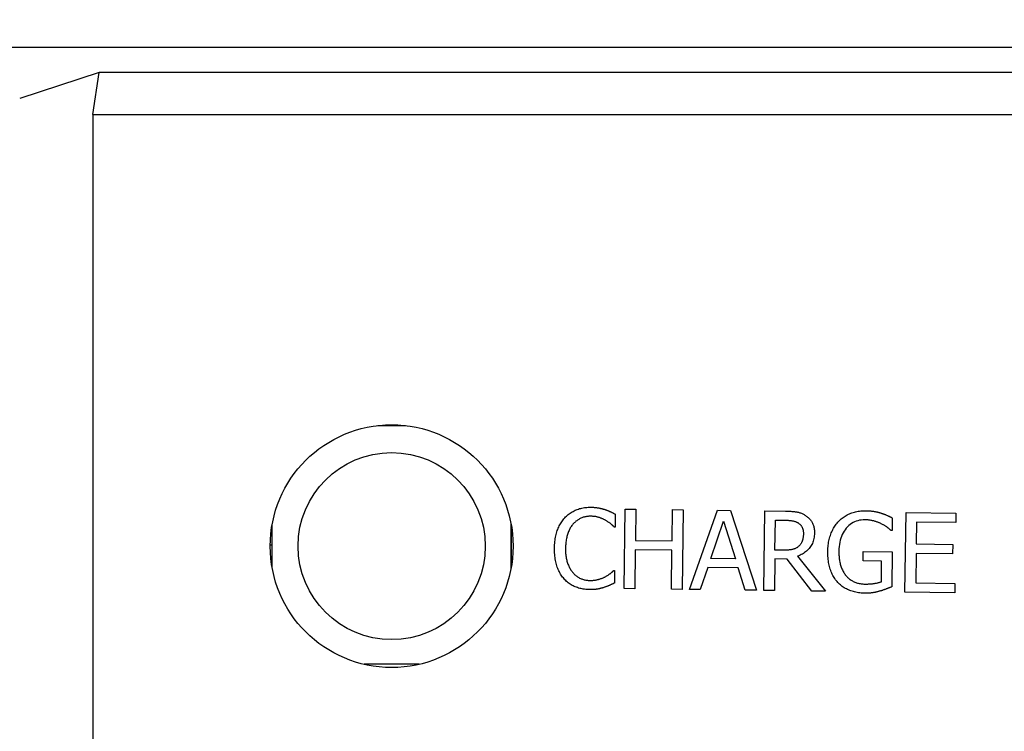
# Model space of a CAD drawing. Extents: x 12847 to 13300, y -1502 to -1025.
# Tile 31 of 42: x 12948 to 12973, y -1072 to -1054. Entities that reach past the tile are written whole.
import ezdxf

# ---------------------------------------------------------------- set-up
doc = ezdxf.new("R2010")
doc.units = 0
doc.layers.get('DEFPOINTS').update_dxf_attribs({"color": 8, "linetype": 'CONTINUOUS'})
doc.layers.add('2', color=2, linetype='CONTINUOUS')
doc.styles.get("Standard").update_dxf_attribs({"font": 'ARIAL.TTF'})
doc.dimstyles.new('ISO-25', dxfattribs={"dimtxt": 8, "dimasz": 8, "dimexe": 1, "dimexo": 1, "dimgap": 3, "dimtad": 1, "dimtxsty": 'STANDARD', "dimcen": 0, "dimclrd": 256, "dimclre": 256, "dimclrt": 2, "dimazin": 3, "dimtfac": 1, "dimtmove": 0, "dimatfit": 3})

# ---------------------------------------------------------------- blocks, each defined once
blk = doc.blocks.new('*D44')
at = {"layer": '2', "color": 7}
for p, q in [((12882.888, -1058.157), (12882.888, -1038.423)), ((13002.388, -1058.157), (13002.388, -1038.423)), ((12994.388, -1039.423), (12890.888, -1039.423))]:
    blk.add_line(p, q, dxfattribs=at)
for points in [[(12890.888, -1038.09), (12890.888, -1040.756), (12882.888, -1039.423)], [(12994.388, -1038.09), (12994.388, -1040.756), (13002.388, -1039.423)]]:
    blk.add_solid(points, dxfattribs=at)
at = {"layer": 'DEFPOINTS', "color": 0}
for p in [(12882.888, -1039.423), (12882.888, -1059.157), (13002.388, -1059.157)]:
    blk.add_point(p, dxfattribs=at)
at = {"layer": '2', "color": 7, "insert": (12942.638, -1032.338), "char_height": 8, "attachment_point": 5}
blk.add_mtext('119.5', dxfattribs=at)

msp = doc.modelspace()

# ---------------------------------------------------------------- linework, layer by layer
at = {"layer": '2', "color": 7}
for p, q in [((12992.141, -1055.008), (12893.134, -1055.008)), ((12950.297, -1055.637), (12948.297, -1056.292)), ((12950.138, -1056.69), (12950.297, -1055.637)), ((12991.512, -1055.637), (12950.297, -1055.637)), ((12950.138, -1056.69), (12950.138, -1105.046)), ((12950.138, -1056.69), (12991.512, -1056.69)), ((12957.289, -1064.508), (12957.986, -1064.508)), ((12963.479, -1068.606), (12963.504, -1066.606)), ((12963.504, -1066.606), (12963.77, -1066.61)), ((12963.77, -1066.61), (12963.76, -1067.394)), ((12964.68, -1067.406), (12964.69, -1066.621)), ((12964.69, -1066.621), (12964.956, -1066.625)), ((12964.956, -1066.625), (12964.931, -1068.624)), ((12965.12, -1068.627), (12965.82, -1066.636)), ((12965.82, -1066.636), (12966.147, -1066.64)), ((12963.254, -1066.736), (12963.25, -1067.057)), ((12966.147, -1066.64), (12966.796, -1068.648)), ((12966.986, -1068.65), (12967.011, -1066.651)), ((12967.011, -1066.651), (12967.526, -1066.657)), ((12967.264, -1067.636), (12967.274, -1066.884)), ((12967.274, -1066.884), (12967.538, -1066.887)), ((12970.21, -1066.827), (12970.206, -1067.148)), ((12970.528, -1068.695), (12970.554, -1066.695)), ((12970.554, -1066.695), (12971.805, -1066.711)), ((12971.805, -1066.711), (12971.802, -1066.948)), ((12954.638, -1068.088), (12954.638, -1066.988)), ((12960.638, -1068.088), (12960.638, -1066.988)), ((12960.638, -1066.988), (12960.638, -1068.088)), ((12963.25, -1067.057), (12963.229, -1067.057)), ((12965.654, -1067.847), (12965.974, -1066.91)), ((12965.974, -1066.91), (12966.271, -1067.855)), ((12970.816, -1066.935), (12970.809, -1067.483)), ((12971.802, -1066.948), (12970.816, -1066.935)), ((12970.206, -1067.148), (12970.183, -1067.148)), ((12954.588, -1067.508), (12954.638, -1067.508)), ((12963.76, -1067.394), (12964.68, -1067.406)), ((12970.809, -1067.483), (12971.728, -1067.495)), ((12971.728, -1067.495), (12971.725, -1067.731)), ((12963.757, -1067.631), (12963.744, -1068.61)), ((12964.677, -1067.642), (12963.757, -1067.631)), ((12964.665, -1068.621), (12964.677, -1067.642)), ((12966.271, -1067.855), (12965.654, -1067.847)), ((12967.262, -1067.858), (12967.251, -1068.654)), ((12967.566, -1067.862), (12967.262, -1067.858)), ((12967.498, -1067.639), (12967.264, -1067.636)), ((12968.188, -1068.666), (12967.566, -1067.862)), ((12967.833, -1067.791), (12968.533, -1068.67)), ((12969.478, -1067.909), (12969.481, -1067.675)), ((12969.481, -1067.675), (12970.207, -1067.684)), ((12970.207, -1067.684), (12970.196, -1068.558)), ((12970.807, -1067.72), (12970.797, -1068.462)), ((12971.725, -1067.731), (12970.807, -1067.72)), ((12965.578, -1068.073), (12965.389, -1068.63)), ((12966.341, -1068.083), (12965.578, -1068.073)), ((12966.516, -1068.644), (12966.341, -1068.083)), ((12969.942, -1067.914), (12969.478, -1067.909)), ((12969.935, -1068.431), (12969.942, -1067.914)), ((12963.217, -1068.149), (12963.236, -1068.149)), ((12963.236, -1068.149), (12963.232, -1068.467)), ((12963.744, -1068.61), (12963.479, -1068.606)), ((12970.797, -1068.462), (12971.782, -1068.474)), ((12971.782, -1068.474), (12971.779, -1068.711)), ((12964.931, -1068.624), (12964.665, -1068.621)), ((12965.389, -1068.63), (12965.12, -1068.627)), ((12966.796, -1068.648), (12966.516, -1068.644)), ((12967.251, -1068.654), (12966.986, -1068.65)), ((12968.533, -1068.67), (12968.188, -1068.666)), ((12971.779, -1068.711), (12970.528, -1068.695)), ((12958.332, -1070.508), (12956.944, -1070.508))]:
    msp.add_line(p, q, dxfattribs=at)
at = {"layer": '2', "color": 7, "flags": 128}
for points in [[(12961.986, -1066.827), (12962.006, -1066.805), (12962.027, -1066.785), (12962.049, -1066.765), (12962.071, -1066.746), (12962.094, -1066.727), (12962.118, -1066.71), (12962.142, -1066.694), (12962.167, -1066.678), (12962.192, -1066.664), (12962.218, -1066.65), (12962.245, -1066.638), (12962.272, -1066.626), (12962.299, -1066.615), (12962.328, -1066.605), (12962.356, -1066.596), (12962.386, -1066.588), (12962.416, -1066.581), (12962.446, -1066.575), (12962.477, -1066.57), (12962.508, -1066.566), (12962.54, -1066.563), (12962.572, -1066.561), (12962.605, -1066.56), (12962.639, -1066.56)], [(12962.639, -1066.56), (12962.656, -1066.56), (12962.672, -1066.561), (12962.688, -1066.561), (12962.705, -1066.562), (12962.721, -1066.563), (12962.736, -1066.565), (12962.752, -1066.566), (12962.767, -1066.568), (12962.783, -1066.57), (12962.798, -1066.572), (12962.813, -1066.574), (12962.828, -1066.577), (12962.842, -1066.579), (12962.857, -1066.582), (12962.871, -1066.585), (12962.885, -1066.588), (12962.899, -1066.591), (12962.912, -1066.594), (12962.926, -1066.598), (12962.939, -1066.601), (12962.952, -1066.605), (12962.965, -1066.608), (12962.977, -1066.612), (12962.99, -1066.616)], [(12962.99, -1066.616), (12963.001, -1066.62), (12963.012, -1066.624), (12963.022, -1066.628), (12963.033, -1066.632), (12963.044, -1066.636), (12963.055, -1066.64), (12963.066, -1066.645), (12963.077, -1066.649), (12963.088, -1066.654), (12963.099, -1066.659), (12963.11, -1066.664), (12963.121, -1066.669), (12963.133, -1066.674), (12963.144, -1066.679), (12963.155, -1066.685), (12963.166, -1066.69), (12963.177, -1066.695), (12963.188, -1066.701), (12963.199, -1066.707), (12963.21, -1066.712), (12963.221, -1066.718), (12963.232, -1066.724), (12963.243, -1066.73), (12963.254, -1066.736)], [(12961.726, -1067.586), (12961.727, -1067.544), (12961.729, -1067.504), (12961.732, -1067.464), (12961.736, -1067.425), (12961.74, -1067.388), (12961.745, -1067.351), (12961.752, -1067.315), (12961.759, -1067.28), (12961.767, -1067.246), (12961.776, -1067.213), (12961.785, -1067.18), (12961.796, -1067.149), (12961.807, -1067.118), (12961.82, -1067.088), (12961.833, -1067.059), (12961.847, -1067.031), (12961.861, -1067.003), (12961.877, -1066.976), (12961.893, -1066.949), (12961.91, -1066.923), (12961.928, -1066.898), (12961.946, -1066.874), (12961.965, -1066.85), (12961.986, -1066.827)], [(12962.634, -1066.787), (12962.613, -1066.787), (12962.592, -1066.788), (12962.571, -1066.789), (12962.551, -1066.791), (12962.53, -1066.794), (12962.51, -1066.798), (12962.49, -1066.803), (12962.47, -1066.808), (12962.45, -1066.814), (12962.43, -1066.821), (12962.411, -1066.828), (12962.392, -1066.836), (12962.373, -1066.845), (12962.354, -1066.855), (12962.336, -1066.865), (12962.318, -1066.876), (12962.301, -1066.887), (12962.284, -1066.9), (12962.267, -1066.912), (12962.251, -1066.926), (12962.235, -1066.94), (12962.219, -1066.955), (12962.204, -1066.971), (12962.189, -1066.987)], [(12963.006, -1066.887), (12962.993, -1066.88), (12962.98, -1066.873), (12962.967, -1066.866), (12962.954, -1066.86), (12962.941, -1066.854), (12962.927, -1066.848), (12962.913, -1066.842), (12962.899, -1066.836), (12962.885, -1066.831), (12962.87, -1066.826), (12962.856, -1066.821), (12962.841, -1066.816), (12962.826, -1066.812), (12962.81, -1066.807), (12962.794, -1066.804), (12962.778, -1066.8), (12962.761, -1066.797), (12962.744, -1066.795), (12962.727, -1066.792), (12962.709, -1066.791), (12962.691, -1066.789), (12962.673, -1066.788), (12962.654, -1066.787), (12962.634, -1066.787)], [(12967.526, -1066.657), (12967.555, -1066.658), (12967.582, -1066.658), (12967.609, -1066.659), (12967.635, -1066.66), (12967.66, -1066.662), (12967.684, -1066.664), (12967.708, -1066.666), (12967.73, -1066.668), (12967.752, -1066.67), (12967.774, -1066.673), (12967.794, -1066.676), (12967.814, -1066.679), (12967.833, -1066.683), (12967.852, -1066.687), (12967.871, -1066.692), (12967.89, -1066.698), (12967.908, -1066.705), (12967.927, -1066.712), (12967.945, -1066.72), (12967.963, -1066.728), (12967.981, -1066.737), (12967.999, -1066.747), (12968.016, -1066.758), (12968.034, -1066.769)], [(12968.034, -1066.769), (12968.051, -1066.781), (12968.067, -1066.793), (12968.083, -1066.806), (12968.098, -1066.819), (12968.113, -1066.833), (12968.127, -1066.848), (12968.14, -1066.863), (12968.153, -1066.878), (12968.165, -1066.894), (12968.177, -1066.911), (12968.188, -1066.928), (12968.198, -1066.945), (12968.207, -1066.963), (12968.216, -1066.982), (12968.224, -1067.002), (12968.231, -1067.022), (12968.237, -1067.043), (12968.242, -1067.065), (12968.246, -1067.087), (12968.25, -1067.11), (12968.252, -1067.134), (12968.254, -1067.158), (12968.255, -1067.183), (12968.255, -1067.209)], [(12968.864, -1066.912), (12968.884, -1066.891), (12968.906, -1066.871), (12968.929, -1066.851), (12968.952, -1066.832), (12968.976, -1066.815), (12969.001, -1066.798), (12969.026, -1066.781), (12969.053, -1066.766), (12969.08, -1066.752), (12969.108, -1066.738), (12969.136, -1066.725), (12969.166, -1066.713), (12969.196, -1066.702), (12969.227, -1066.692), (12969.258, -1066.683), (12969.289, -1066.675), (12969.321, -1066.668), (12969.353, -1066.662), (12969.386, -1066.657), (12969.42, -1066.653), (12969.453, -1066.65), (12969.488, -1066.648), (12969.522, -1066.647), (12969.557, -1066.647)], [(12969.524, -1066.877), (12969.476, -1066.878), (12969.431, -1066.882), (12969.386, -1066.889), (12969.343, -1066.899), (12969.302, -1066.912), (12969.262, -1066.928), (12969.224, -1066.947), (12969.187, -1066.969), (12969.151, -1066.994), (12969.118, -1067.022), (12969.085, -1067.054), (12969.054, -1067.088), (12969.025, -1067.125), (12968.999, -1067.164), (12968.975, -1067.205), (12968.953, -1067.248), (12968.934, -1067.293), (12968.917, -1067.34), (12968.903, -1067.389), (12968.891, -1067.44), (12968.882, -1067.493), (12968.875, -1067.548), (12968.871, -1067.605), (12968.869, -1067.664)], [(12969.932, -1066.976), (12969.919, -1066.969), (12969.905, -1066.962), (12969.891, -1066.956), (12969.876, -1066.95), (12969.861, -1066.944), (12969.846, -1066.938), (12969.831, -1066.932), (12969.815, -1066.927), (12969.798, -1066.921), (12969.782, -1066.916), (12969.765, -1066.911), (12969.748, -1066.906), (12969.73, -1066.902), (12969.713, -1066.898), (12969.695, -1066.894), (12969.677, -1066.891), (12969.658, -1066.888), (12969.64, -1066.885), (12969.621, -1066.883), (12969.602, -1066.881), (12969.583, -1066.879), (12969.563, -1066.878), (12969.544, -1066.877), (12969.524, -1066.877)], [(12969.557, -1066.647), (12969.574, -1066.647), (12969.591, -1066.648), (12969.608, -1066.649), (12969.624, -1066.649), (12969.641, -1066.651), (12969.657, -1066.652), (12969.673, -1066.653), (12969.689, -1066.655), (12969.705, -1066.657), (12969.721, -1066.659), (12969.736, -1066.662), (12969.752, -1066.664), (12969.767, -1066.667), (12969.782, -1066.67), (12969.797, -1066.673), (12969.812, -1066.676), (12969.827, -1066.679), (12969.842, -1066.683), (12969.856, -1066.686), (12969.871, -1066.69), (12969.885, -1066.694), (12969.9, -1066.698), (12969.914, -1066.702), (12969.928, -1066.707)], [(12969.928, -1066.707), (12969.939, -1066.71), (12969.951, -1066.714), (12969.963, -1066.718), (12969.975, -1066.722), (12969.987, -1066.727), (12969.999, -1066.731), (12970.012, -1066.736), (12970.025, -1066.741), (12970.038, -1066.746), (12970.051, -1066.752), (12970.064, -1066.758), (12970.078, -1066.764), (12970.091, -1066.77), (12970.104, -1066.776), (12970.117, -1066.781), (12970.129, -1066.787), (12970.141, -1066.793), (12970.152, -1066.798), (12970.163, -1066.803), (12970.173, -1066.808), (12970.183, -1066.813), (12970.192, -1066.818), (12970.201, -1066.823), (12970.21, -1066.827)], [(12962.189, -1066.987), (12962.175, -1067.004), (12962.162, -1067.022), (12962.149, -1067.041), (12962.136, -1067.06), (12962.124, -1067.08), (12962.113, -1067.101), (12962.102, -1067.123), (12962.092, -1067.145), (12962.082, -1067.168), (12962.072, -1067.192), (12962.063, -1067.217), (12962.055, -1067.242), (12962.047, -1067.268), (12962.04, -1067.295), (12962.033, -1067.322), (12962.027, -1067.349), (12962.022, -1067.377), (12962.018, -1067.406), (12962.014, -1067.435), (12962.01, -1067.465), (12962.008, -1067.495), (12962.006, -1067.526), (12962.004, -1067.557), (12962.004, -1067.589)], [(12963.229, -1067.057), (12963.223, -1067.051), (12963.217, -1067.045), (12963.21, -1067.039), (12963.204, -1067.033), (12963.196, -1067.027), (12963.189, -1067.021), (12963.181, -1067.014), (12963.174, -1067.007), (12963.165, -1067), (12963.157, -1066.993), (12963.148, -1066.985), (12963.139, -1066.978), (12963.13, -1066.97), (12963.121, -1066.962), (12963.111, -1066.955), (12963.1, -1066.947), (12963.09, -1066.94), (12963.079, -1066.932), (12963.068, -1066.924), (12963.056, -1066.917), (12963.044, -1066.909), (12963.032, -1066.902), (12963.019, -1066.894), (12963.006, -1066.887)], [(12967.538, -1066.887), (12967.556, -1066.888), (12967.574, -1066.888), (12967.591, -1066.889), (12967.608, -1066.89), (12967.624, -1066.891), (12967.639, -1066.892), (12967.655, -1066.894), (12967.669, -1066.896), (12967.684, -1066.898), (12967.697, -1066.9), (12967.711, -1066.902), (12967.723, -1066.905), (12967.736, -1066.908), (12967.748, -1066.911), (12967.76, -1066.915), (12967.771, -1066.918), (12967.783, -1066.922), (12967.794, -1066.927), (12967.805, -1066.932), (12967.815, -1066.937), (12967.825, -1066.942), (12967.835, -1066.947), (12967.845, -1066.953), (12967.855, -1066.959)], [(12967.855, -1066.959), (12967.865, -1066.967), (12967.875, -1066.975), (12967.885, -1066.983), (12967.894, -1066.992), (12967.902, -1067.001), (12967.91, -1067.01), (12967.918, -1067.019), (12967.925, -1067.029), (12967.932, -1067.039), (12967.938, -1067.05), (12967.944, -1067.061), (12967.949, -1067.072), (12967.954, -1067.083), (12967.958, -1067.095), (12967.962, -1067.107), (12967.965, -1067.119), (12967.969, -1067.131), (12967.971, -1067.144), (12967.973, -1067.157), (12967.975, -1067.171), (12967.976, -1067.184), (12967.977, -1067.198), (12967.978, -1067.212), (12967.978, -1067.227)], [(12968.591, -1067.669), (12968.592, -1067.629), (12968.594, -1067.59), (12968.597, -1067.551), (12968.601, -1067.514), (12968.606, -1067.477), (12968.611, -1067.44), (12968.618, -1067.405), (12968.625, -1067.37), (12968.634, -1067.335), (12968.643, -1067.302), (12968.654, -1067.269), (12968.665, -1067.237), (12968.677, -1067.206), (12968.69, -1067.175), (12968.704, -1067.145), (12968.718, -1067.116), (12968.734, -1067.088), (12968.75, -1067.061), (12968.767, -1067.034), (12968.785, -1067.008), (12968.803, -1066.983), (12968.822, -1066.959), (12968.843, -1066.935), (12968.864, -1066.912)], [(12970.183, -1067.148), (12970.175, -1067.14), (12970.167, -1067.133), (12970.158, -1067.126), (12970.15, -1067.118), (12970.141, -1067.111), (12970.133, -1067.104), (12970.124, -1067.097), (12970.116, -1067.09), (12970.107, -1067.083), (12970.099, -1067.076), (12970.09, -1067.07), (12970.081, -1067.063), (12970.072, -1067.056), (12970.063, -1067.049), (12970.052, -1067.042), (12970.042, -1067.035), (12970.03, -1067.028), (12970.018, -1067.021), (12970.005, -1067.014), (12969.992, -1067.006), (12969.978, -1066.999), (12969.963, -1066.991), (12969.948, -1066.984), (12969.932, -1066.976)], [(12968.255, -1067.209), (12968.254, -1067.245), (12968.251, -1067.28), (12968.247, -1067.314), (12968.241, -1067.347), (12968.234, -1067.379), (12968.225, -1067.41), (12968.214, -1067.44), (12968.202, -1067.469), (12968.189, -1067.497), (12968.174, -1067.524), (12968.157, -1067.55), (12968.139, -1067.575), (12968.119, -1067.599), (12968.099, -1067.622), (12968.077, -1067.643), (12968.054, -1067.664), (12968.03, -1067.684), (12968.005, -1067.702), (12967.979, -1067.72), (12967.952, -1067.736), (12967.924, -1067.751), (12967.895, -1067.766), (12967.864, -1067.779), (12967.833, -1067.791)], [(12967.978, -1067.227), (12967.977, -1067.244), (12967.977, -1067.261), (12967.975, -1067.277), (12967.974, -1067.293), (12967.972, -1067.309), (12967.97, -1067.324), (12967.967, -1067.339), (12967.964, -1067.353), (12967.961, -1067.368), (12967.957, -1067.381), (12967.953, -1067.395), (12967.948, -1067.408), (12967.943, -1067.421), (12967.938, -1067.433), (12967.932, -1067.445), (12967.926, -1067.457), (12967.919, -1067.468), (12967.912, -1067.48), (12967.904, -1067.49), (12967.896, -1067.501), (12967.888, -1067.511), (12967.879, -1067.521), (12967.87, -1067.531), (12967.86, -1067.54)], [(12961.968, -1068.36), (12961.949, -1068.338), (12961.93, -1068.315), (12961.912, -1068.291), (12961.895, -1068.266), (12961.879, -1068.24), (12961.863, -1068.213), (12961.849, -1068.185), (12961.835, -1068.157), (12961.821, -1068.127), (12961.809, -1068.097), (12961.797, -1068.066), (12961.786, -1068.034), (12961.776, -1068.001), (12961.767, -1067.967), (12961.759, -1067.933), (12961.752, -1067.897), (12961.745, -1067.861), (12961.74, -1067.824), (12961.735, -1067.786), (12961.732, -1067.748), (12961.729, -1067.708), (12961.727, -1067.668), (12961.726, -1067.627), (12961.726, -1067.586)], [(12962.004, -1067.589), (12962.003, -1067.623), (12962.004, -1067.656), (12962.005, -1067.688), (12962.007, -1067.72), (12962.01, -1067.751), (12962.014, -1067.781), (12962.018, -1067.81), (12962.022, -1067.838), (12962.028, -1067.866), (12962.034, -1067.893), (12962.041, -1067.919), (12962.049, -1067.944), (12962.057, -1067.968), (12962.065, -1067.992), (12962.075, -1068.015), (12962.084, -1068.038), (12962.095, -1068.06), (12962.105, -1068.081), (12962.117, -1068.102), (12962.128, -1068.122), (12962.141, -1068.141), (12962.154, -1068.16), (12962.167, -1068.178), (12962.181, -1068.196)], [(12967.86, -1067.54), (12967.85, -1067.55), (12967.838, -1067.559), (12967.827, -1067.568), (12967.815, -1067.577), (12967.802, -1067.584), (12967.789, -1067.591), (12967.776, -1067.598), (12967.763, -1067.604), (12967.749, -1067.609), (12967.734, -1067.614), (12967.72, -1067.618), (12967.705, -1067.621), (12967.689, -1067.624), (12967.673, -1067.627), (12967.657, -1067.63), (12967.641, -1067.632), (12967.624, -1067.634), (12967.607, -1067.635), (12967.59, -1067.637), (12967.572, -1067.638), (12967.554, -1067.638), (12967.535, -1067.639), (12967.517, -1067.639), (12967.498, -1067.639)], [(12968.842, -1068.452), (12968.822, -1068.429), (12968.803, -1068.405), (12968.784, -1068.381), (12968.766, -1068.355), (12968.749, -1068.329), (12968.733, -1068.302), (12968.717, -1068.274), (12968.703, -1068.245), (12968.689, -1068.215), (12968.676, -1068.184), (12968.664, -1068.153), (12968.653, -1068.12), (12968.643, -1068.087), (12968.633, -1068.053), (12968.625, -1068.018), (12968.617, -1067.983), (12968.611, -1067.946), (12968.605, -1067.909), (12968.601, -1067.871), (12968.597, -1067.832), (12968.594, -1067.793), (12968.592, -1067.752), (12968.591, -1067.711), (12968.591, -1067.669)], [(12968.869, -1067.664), (12968.869, -1067.697), (12968.869, -1067.73), (12968.87, -1067.762), (12968.872, -1067.793), (12968.875, -1067.823), (12968.878, -1067.853), (12968.882, -1067.882), (12968.886, -1067.91), (12968.892, -1067.938), (12968.897, -1067.965), (12968.904, -1067.991), (12968.911, -1068.017), (12968.919, -1068.041), (12968.927, -1068.066), (12968.936, -1068.089), (12968.946, -1068.112), (12968.956, -1068.135), (12968.967, -1068.156), (12968.978, -1068.177), (12968.99, -1068.198), (12969.003, -1068.217), (12969.016, -1068.236), (12969.03, -1068.255), (12969.044, -1068.273)], [(12962.608, -1068.631), (12962.576, -1068.63), (12962.544, -1068.628), (12962.513, -1068.626), (12962.482, -1068.622), (12962.451, -1068.617), (12962.421, -1068.612), (12962.392, -1068.606), (12962.362, -1068.599), (12962.334, -1068.59), (12962.305, -1068.581), (12962.277, -1068.572), (12962.25, -1068.561), (12962.223, -1068.549), (12962.197, -1068.536), (12962.171, -1068.523), (12962.146, -1068.508), (12962.121, -1068.493), (12962.098, -1068.477), (12962.074, -1068.46), (12962.052, -1068.441), (12962.03, -1068.423), (12962.009, -1068.403), (12961.988, -1068.382), (12961.968, -1068.36)], [(12962.181, -1068.196), (12962.195, -1068.212), (12962.209, -1068.228), (12962.224, -1068.243), (12962.239, -1068.257), (12962.255, -1068.271), (12962.271, -1068.284), (12962.287, -1068.296), (12962.304, -1068.308), (12962.322, -1068.319), (12962.339, -1068.329), (12962.357, -1068.339), (12962.376, -1068.348), (12962.394, -1068.356), (12962.413, -1068.363), (12962.433, -1068.37), (12962.452, -1068.376), (12962.472, -1068.382), (12962.491, -1068.387), (12962.511, -1068.391), (12962.531, -1068.394), (12962.552, -1068.397), (12962.572, -1068.399), (12962.593, -1068.4), (12962.614, -1068.401)], [(12962.614, -1068.401), (12962.633, -1068.401), (12962.652, -1068.4), (12962.671, -1068.4), (12962.689, -1068.399), (12962.707, -1068.397), (12962.725, -1068.395), (12962.743, -1068.393), (12962.76, -1068.39), (12962.777, -1068.387), (12962.794, -1068.383), (12962.811, -1068.379), (12962.828, -1068.375), (12962.844, -1068.37), (12962.86, -1068.366), (12962.875, -1068.361), (12962.891, -1068.355), (12962.906, -1068.35), (12962.921, -1068.344), (12962.935, -1068.339), (12962.949, -1068.333), (12962.963, -1068.327), (12962.977, -1068.32), (12962.99, -1068.314), (12963.003, -1068.307)], [(12963.003, -1068.307), (12963.015, -1068.3), (12963.027, -1068.293), (12963.038, -1068.286), (12963.05, -1068.279), (12963.061, -1068.272), (12963.071, -1068.265), (12963.082, -1068.258), (12963.092, -1068.251), (12963.102, -1068.244), (12963.112, -1068.237), (12963.122, -1068.23), (12963.131, -1068.223), (12963.14, -1068.215), (12963.149, -1068.208), (12963.157, -1068.202), (12963.165, -1068.195), (12963.173, -1068.189), (12963.18, -1068.183), (12963.187, -1068.177), (12963.194, -1068.171), (12963.2, -1068.165), (12963.206, -1068.16), (12963.212, -1068.154), (12963.217, -1068.149)], [(12969.044, -1068.273), (12969.058, -1068.29), (12969.073, -1068.306), (12969.089, -1068.322), (12969.105, -1068.337), (12969.121, -1068.352), (12969.138, -1068.365), (12969.155, -1068.378), (12969.173, -1068.391), (12969.191, -1068.402), (12969.21, -1068.413), (12969.23, -1068.424), (12969.25, -1068.433), (12969.27, -1068.442), (12969.291, -1068.45), (12969.312, -1068.458), (12969.334, -1068.465), (12969.356, -1068.471), (12969.378, -1068.476), (12969.401, -1068.48), (12969.425, -1068.484), (12969.449, -1068.487), (12969.473, -1068.489), (12969.498, -1068.49), (12969.523, -1068.491)], [(12962.965, -1068.577), (12962.951, -1068.582), (12962.936, -1068.586), (12962.922, -1068.59), (12962.908, -1068.594), (12962.894, -1068.598), (12962.881, -1068.601), (12962.867, -1068.605), (12962.854, -1068.608), (12962.841, -1068.611), (12962.828, -1068.614), (12962.815, -1068.616), (12962.803, -1068.619), (12962.79, -1068.621), (12962.776, -1068.623), (12962.762, -1068.625), (12962.748, -1068.626), (12962.733, -1068.627), (12962.717, -1068.629), (12962.7, -1068.629), (12962.683, -1068.63), (12962.665, -1068.631), (12962.647, -1068.631), (12962.628, -1068.631), (12962.608, -1068.631)], [(12963.232, -1068.467), (12963.221, -1068.472), (12963.21, -1068.477), (12963.2, -1068.482), (12963.189, -1068.487), (12963.178, -1068.491), (12963.168, -1068.496), (12963.157, -1068.501), (12963.147, -1068.506), (12963.137, -1068.511), (12963.127, -1068.515), (12963.117, -1068.52), (12963.107, -1068.524), (12963.097, -1068.529), (12963.087, -1068.534), (12963.076, -1068.538), (12963.065, -1068.543), (12963.054, -1068.547), (12963.042, -1068.551), (12963.03, -1068.556), (12963.018, -1068.56), (12963.005, -1068.564), (12962.992, -1068.569), (12962.979, -1068.573), (12962.965, -1068.577)], [(12969.53, -1068.721), (12969.494, -1068.72), (12969.46, -1068.719), (12969.426, -1068.716), (12969.392, -1068.712), (12969.359, -1068.708), (12969.327, -1068.703), (12969.295, -1068.696), (12969.263, -1068.689), (12969.232, -1068.681), (12969.202, -1068.672), (12969.172, -1068.662), (12969.142, -1068.652), (12969.113, -1068.64), (12969.085, -1068.627), (12969.058, -1068.614), (12969.031, -1068.6), (12969.005, -1068.584), (12968.98, -1068.568), (12968.955, -1068.551), (12968.931, -1068.533), (12968.908, -1068.514), (12968.885, -1068.494), (12968.864, -1068.473), (12968.842, -1068.452)], [(12969.523, -1068.491), (12969.541, -1068.491), (12969.56, -1068.491), (12969.579, -1068.491), (12969.597, -1068.49), (12969.616, -1068.489), (12969.635, -1068.488), (12969.653, -1068.487), (12969.672, -1068.486), (12969.691, -1068.484), (12969.709, -1068.482), (12969.728, -1068.48), (12969.747, -1068.478), (12969.765, -1068.475), (12969.783, -1068.472), (12969.8, -1068.469), (12969.817, -1068.466), (12969.834, -1068.462), (12969.85, -1068.459), (12969.865, -1068.455), (12969.88, -1068.451), (12969.895, -1068.446), (12969.909, -1068.441), (12969.922, -1068.437), (12969.935, -1068.431)], [(12970.196, -1068.558), (12970.188, -1068.562), (12970.178, -1068.566), (12970.169, -1068.57), (12970.159, -1068.574), (12970.148, -1068.578), (12970.137, -1068.583), (12970.125, -1068.588), (12970.113, -1068.593), (12970.1, -1068.598), (12970.087, -1068.603), (12970.073, -1068.608), (12970.059, -1068.614), (12970.045, -1068.619), (12970.031, -1068.625), (12970.017, -1068.63), (12970.003, -1068.635), (12969.99, -1068.64), (12969.976, -1068.644), (12969.963, -1068.649), (12969.95, -1068.653), (12969.937, -1068.657), (12969.925, -1068.661), (12969.912, -1068.664), (12969.9, -1068.668)], [(12969.9, -1068.668), (12969.883, -1068.672), (12969.867, -1068.677), (12969.851, -1068.681), (12969.836, -1068.685), (12969.821, -1068.688), (12969.806, -1068.692), (12969.791, -1068.695), (12969.776, -1068.699), (12969.762, -1068.701), (12969.748, -1068.704), (12969.734, -1068.707), (12969.721, -1068.709), (12969.708, -1068.711), (12969.694, -1068.713), (12969.679, -1068.715), (12969.664, -1068.717), (12969.649, -1068.718), (12969.633, -1068.719), (12969.617, -1068.72), (12969.601, -1068.721), (12969.583, -1068.721), (12969.566, -1068.721), (12969.548, -1068.721), (12969.53, -1068.721)]]:
    msp.add_lwpolyline(points, dxfattribs=at)
at = {"layer": '2', "color": 7}
for radius in [3.05, 2.35]:
    msp.add_circle((12957.638, -1067.538), radius, dxfattribs=at)

# ---------------------------------------------------------------- dimensions: what is measured, and where the dimension line sits
dim = msp.add_linear_dim(base=(12882.888, -1039.423), p1=(13002.388, -1059.157), p2=(12882.888, -1059.157), dimstyle='ISO-25', override={"dimclrd": 7, "dimclre": 7, "dimclrt": 7}, dxfattribs=at)
dim.commit()
dim.dimension.update_dxf_attribs({"geometry": '*D44', "text_midpoint": (12942.638, -1032.338)})

doc.saveas('drawing.dxf')
